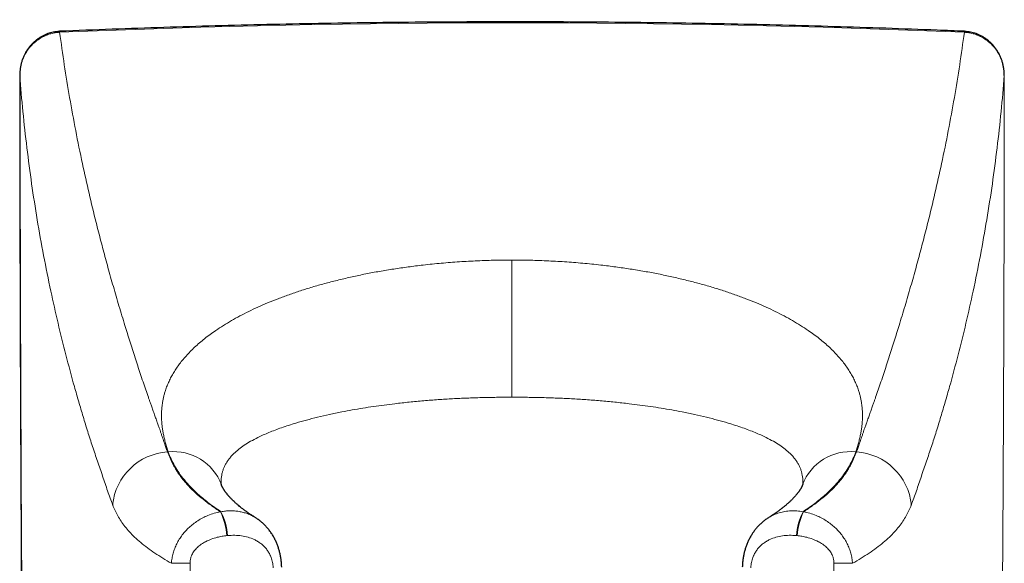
# Model space of a CAD drawing. Header units: millimetres. Extents: x 8 to 1132, y 12 to 2282.
# Tile 28 of 53: x 420 to 458, y 1646 to 1667. Entities that reach past the tile are written whole.
import ezdxf

# ---------------------------------------------------------------- set-up
doc = ezdxf.new("R2010")
doc.units = ezdxf.units.MM

msp = doc.modelspace()

# ---------------------------------------------------------------- linework, layer by layer
at = {"color": 8, "linetype": 'Continuous', "lineweight": 0}
for p, q in [((420.322, 1664.497), (420.323, 1664.497)), ((458.287, 1664.497), (458.286, 1664.497)), ((428.063, 1647.679), (428.082, 1647.681)), ((450.547, 1647.679), (450.528, 1647.681))]:
    msp.add_line(p, q, dxfattribs=at)
at = {"color": 8, "linetype": 'Continuous', "lineweight": 0, "flags": 128}
for points in [[(426.052, 1649.986), (426.048, 1649.985), (426.045, 1649.985), (426.042, 1649.985), (426.039, 1649.985), (426.036, 1649.985), (426.032, 1649.985), (426.029, 1649.985), (426.026, 1649.985)], [(452.558, 1649.986), (452.562, 1649.985), (452.565, 1649.985), (452.568, 1649.985), (452.571, 1649.985), (452.574, 1649.985), (452.578, 1649.985), (452.581, 1649.985), (452.584, 1649.985)]]:
    msp.add_lwpolyline(points, dxfattribs=at)
at = {"color": 8, "linetype": 'Continuous', "lineweight": 0}
for centre, radius, start, end in [((426.165, 1647.72), 2.269, 93.5255, 174.4497), ((426.263, 1648.035), 1.962, 20.5344, 96.193), ((452.347, 1648.035), 1.962, 83.807, 159.4656), ((452.445, 1647.72), 2.269, 5.5503, 86.4745), ((425.788, 1646.564), 2.534, 4.4333, 26.1138), ((425.87, 1646.567), 2.476, 4.5174, 26.7441), ((452.74, 1646.567), 2.476, 153.2559, 175.4826), ((452.822, 1646.564), 2.534, 153.8862, 175.5667)]:
    msp.add_arc(centre, radius, start, end, dxfattribs=at)
msp.add_ellipse((439.305, 1178.473), major_axis=(0, 488.051), ratio=0.925005, start_param=6.244539, end_param=6.321831, dxfattribs=at)
at = {"color": 7, "linetype": 'Continuous', "lineweight": 30}
for points, knots in [([(456.749, 1666.197), (456.4, 1666.211), (455.389, 1666.253), (453.714, 1666.314), (451.726, 1666.378), (449.738, 1666.433), (447.75, 1666.478), (445.761, 1666.513), (443.772, 1666.539), (441.783, 1666.556), (439.794, 1666.563), (437.806, 1666.56), (435.817, 1666.548), (433.828, 1666.527), (431.839, 1666.496), (429.851, 1666.456), (427.862, 1666.406), (425.874, 1666.347), (423.874, 1666.278), (422.536, 1666.224), (421.861, 1666.197)], [0, 0, 0, 0, 0.030019, 0.087018, 0.144016, 0.201012, 0.258006, 0.314999, 0.371992, 0.428983, 0.485974, 0.542965, 0.599956, 0.656948, 0.71394, 0.770933, 0.827927, 0.884923, 0.94192, 1, 1, 1, 1]), ([(421.861, 1666.195), (421.857, 1666.195), (421.813, 1666.193), (421.73, 1666.184), (421.616, 1666.166), (421.508, 1666.141), (421.405, 1666.109), (421.302, 1666.067), (421.198, 1666.017), (421.095, 1665.956), (420.996, 1665.887), (420.901, 1665.81), (420.811, 1665.725), (420.727, 1665.633), (420.65, 1665.534), (420.58, 1665.429), (420.518, 1665.32), (420.465, 1665.206), (420.419, 1665.088), (420.382, 1664.966), (420.353, 1664.839), (420.333, 1664.712), (420.324, 1664.598), (420.322, 1664.527), (420.322, 1664.497)], [0, 0, 0, 0, 0.004679, 0.052812, 0.098338, 0.141381, 0.184057, 0.226268, 0.272999, 0.320174, 0.367881, 0.416127, 0.464888, 0.514103, 0.563677, 0.613492, 0.66338, 0.712325, 0.762239, 0.812946, 0.86407, 0.91573, 0.965222, 1, 1, 1, 1]), ([(458.288, 1664.497), (458.287, 1664.535), (458.285, 1664.614), (458.274, 1664.737), (458.252, 1664.864), (458.221, 1664.991), (458.181, 1665.116), (458.132, 1665.237), (458.075, 1665.353), (458.009, 1665.462), (457.936, 1665.566), (457.856, 1665.663), (457.769, 1665.755), (457.675, 1665.839), (457.575, 1665.915), (457.47, 1665.983), (457.362, 1666.043), (457.254, 1666.09), (457.146, 1666.129), (457.04, 1666.157), (456.931, 1666.177), (456.834, 1666.189), (456.773, 1666.193), (456.749, 1666.195)], [0, 0, 0, 0, 0.044912, 0.093584, 0.14568, 0.197361, 0.249011, 0.300467, 0.351903, 0.402188, 0.451852, 0.501742, 0.551677, 0.601504, 0.651095, 0.700352, 0.749207, 0.797627, 0.839991, 0.884797, 0.927044, 0.971598, 1, 1, 1, 1]), ([(420.327, 1664.497), (420.327, 1664.078), (420.327, 1661.67), (420.336, 1657.308), (420.355, 1651.443), (420.384, 1645.673), (420.423, 1639.993), (420.47, 1634.397), (420.526, 1628.882), (420.592, 1623.41), (420.65, 1619.083), (420.689, 1616.567), (420.699, 1615.874)], [0, 0, 0, 0, 0.025866, 0.14854, 0.269118, 0.387738, 0.504523, 0.619582, 0.733013, 0.84477, 0.957228, 1, 1, 1, 1]), ([(428.1, 1648.723), (428.099, 1648.728), (428.096, 1648.737), (428.092, 1648.748), (428.09, 1648.755), (428.089, 1648.761), (428.088, 1648.764), (428.088, 1648.764), (428.087, 1648.768), (428.085, 1648.776), (428.085, 1648.776), (428.085, 1648.776)], [0, 0, 0, 0, 0.150288, 0.270717, 0.361433, 0.425925, 0.487079, 0.610275, 0.743443, 0.905241, 1, 1, 1, 1]), ([(429.406, 1647.457), (429.393, 1647.465), (429.355, 1647.488), (429.302, 1647.523), (429.247, 1647.559), (429.201, 1647.589), (429.158, 1647.618), (429.095, 1647.662), (429.014, 1647.72), (428.923, 1647.789), (428.84, 1647.853), (428.761, 1647.918), (428.676, 1647.991), (428.597, 1648.063), (428.522, 1648.136), (428.47, 1648.189), (428.433, 1648.229), (428.414, 1648.25), (428.396, 1648.27), (428.376, 1648.292), (428.353, 1648.32), (428.328, 1648.349), (428.306, 1648.377), (428.289, 1648.399), (428.275, 1648.418), (428.262, 1648.435), (428.248, 1648.455), (428.232, 1648.477), (428.218, 1648.499), (428.206, 1648.517), (428.195, 1648.534), (428.185, 1648.549), (428.175, 1648.567), (428.164, 1648.586), (428.153, 1648.606), (428.143, 1648.625), (428.136, 1648.639), (428.131, 1648.649), (428.128, 1648.656), (428.125, 1648.663), (428.121, 1648.67), (428.117, 1648.679), (428.112, 1648.691), (428.106, 1648.706), (428.102, 1648.717), (428.1, 1648.723)], [0, 0, 0, 0, 0.014873, 0.041964, 0.062507, 0.080192, 0.097808, 0.115357, 0.160759, 0.204256, 0.242822, 0.282253, 0.328347, 0.38449, 0.424731, 0.476717, 0.495204, 0.510199, 0.523511, 0.54046, 0.561215, 0.587289, 0.609322, 0.628315, 0.641369, 0.655301, 0.67291, 0.69416, 0.714997, 0.732461, 0.74669, 0.7628, 0.780198, 0.801568, 0.826743, 0.849875, 0.869648, 0.879934, 0.889368, 0.897951, 0.907434, 0.92227, 0.94266, 0.96858, 1, 1, 1, 1]), ([(450.51, 1648.723), (450.508, 1648.717), (450.504, 1648.707), (450.498, 1648.692), (450.492, 1648.678), (450.486, 1648.665), (450.48, 1648.651), (450.472, 1648.634), (450.464, 1648.619), (450.457, 1648.605), (450.449, 1648.592), (450.441, 1648.577), (450.43, 1648.558), (450.417, 1648.536), (450.403, 1648.516), (450.392, 1648.498), (450.382, 1648.483), (450.373, 1648.47), (450.364, 1648.458), (450.354, 1648.443), (450.341, 1648.425), (450.324, 1648.403), (450.306, 1648.38), (450.289, 1648.359), (450.272, 1648.337), (450.25, 1648.311), (450.223, 1648.279), (450.193, 1648.246), (450.163, 1648.214), (450.135, 1648.185), (450.107, 1648.156), (450.076, 1648.124), (450.04, 1648.09), (450.002, 1648.054), (449.968, 1648.022), (449.936, 1647.994), (449.905, 1647.967), (449.87, 1647.937), (449.83, 1647.903), (449.79, 1647.87), (449.754, 1647.841), (449.725, 1647.818), (449.699, 1647.798), (449.671, 1647.776), (449.635, 1647.749), (449.592, 1647.717), (449.546, 1647.684), (449.505, 1647.655), (449.472, 1647.632), (449.445, 1647.614), (449.418, 1647.595), (449.385, 1647.573), (449.341, 1647.544), (449.286, 1647.508), (449.239, 1647.478), (449.21, 1647.46), (449.204, 1647.456)], [0, 0, 0, 0, 0.032232, 0.058412, 0.07868, 0.097122, 0.115481, 0.138746, 0.158878, 0.176853, 0.190651, 0.205757, 0.225682, 0.250154, 0.271814, 0.288235, 0.301378, 0.312416, 0.323033, 0.334855, 0.350254, 0.369271, 0.389957, 0.407285, 0.420984, 0.441854, 0.467992, 0.493974, 0.516917, 0.537461, 0.557294, 0.578301, 0.6025, 0.627758, 0.650009, 0.665769, 0.683198, 0.702855, 0.72475, 0.747193, 0.765813, 0.780049, 0.790851, 0.803739, 0.820412, 0.840889, 0.862654, 0.881572, 0.894361, 0.905349, 0.915031, 0.928083, 0.945669, 0.967379, 0.993523, 1, 1, 1, 1]), ([(450.526, 1648.777), (450.526, 1648.777), (450.526, 1648.777), (450.525, 1648.775), (450.524, 1648.772), (450.523, 1648.766), (450.52, 1648.757), (450.516, 1648.743), (450.512, 1648.73), (450.51, 1648.723)], [0, 0, 0, 0, 0.087041, 0.191262, 0.303865, 0.427171, 0.571567, 0.762025, 1, 1, 1, 1]), ([(430.424, 1645.549), (430.422, 1645.585), (430.418, 1645.673), (430.404, 1645.809), (430.383, 1645.954), (430.354, 1646.093), (430.319, 1646.228), (430.275, 1646.36), (430.223, 1646.492), (430.162, 1646.624), (430.091, 1646.753), (430.012, 1646.876), (429.926, 1646.993), (429.833, 1647.102), (429.735, 1647.202), (429.631, 1647.294), (429.524, 1647.378), (429.447, 1647.427), (429.409, 1647.452)], [0, 0, 0, 0, 0.047664, 0.115234, 0.179511, 0.241383, 0.301486, 0.364238, 0.425659, 0.491743, 0.557599, 0.623034, 0.687939, 0.753004, 0.815765, 0.877184, 0.938841, 1, 1, 1, 1]), ([(449.2, 1647.451), (449.181, 1647.439), (449.122, 1647.403), (449.028, 1647.334), (448.921, 1647.244), (448.82, 1647.148), (448.728, 1647.046), (448.643, 1646.939), (448.564, 1646.826), (448.492, 1646.706), (448.427, 1646.58), (448.369, 1646.45), (448.32, 1646.318), (448.279, 1646.185), (448.246, 1646.052), (448.221, 1645.914), (448.202, 1645.771), (448.19, 1645.649), (448.187, 1645.574), (448.186, 1645.549)], [0, 0, 0, 0, 0.030503, 0.09373, 0.156683, 0.219354, 0.2817, 0.341554, 0.403628, 0.46622, 0.529367, 0.59305, 0.657208, 0.716346, 0.777694, 0.838701, 0.901544, 0.966824, 1, 1, 1, 1])]:
    msp.add_open_spline(points, degree=3, knots=knots, dxfattribs=at)
at = {"color": 8, "linetype": 'Continuous', "lineweight": 0}
for points, knots in [([(421.863, 1666.159), (421.863, 1666.159), (421.806, 1666.157), (421.693, 1666.145), (421.526, 1666.11), (421.337, 1666.048), (421.134, 1665.949), (420.924, 1665.803), (420.741, 1665.625), (420.601, 1665.44), (420.499, 1665.261), (420.428, 1665.095), (420.37, 1664.912), (420.332, 1664.712), (420.323, 1664.569), (420.323, 1664.497), (420.323, 1664.497)], [0, 0, 0, 0, 0.000024, 0.067882, 0.135946, 0.203807, 0.304814, 0.405833, 0.508224, 0.610632, 0.682952, 0.755483, 0.827814, 0.913893, 0.999976, 1, 1, 1, 1]), ([(421.863, 1666.159), (421.862, 1666.173), (421.861, 1666.195), (421.861, 1666.194), (421.861, 1666.193)], [0, 0, 0, 0, 0.628711, 1, 1, 1, 1]), ([(421.863, 1666.159), (421.92, 1665.741), (422.036, 1664.901), (422.244, 1663.639), (422.477, 1662.368), (422.728, 1661.142), (422.993, 1659.96), (423.204, 1659.084), (423.36, 1658.467), (423.451, 1658.117), (423.541, 1657.774), (423.633, 1657.435), (423.762, 1656.963), (423.933, 1656.356), (424.151, 1655.61), (424.333, 1655.009), (424.474, 1654.555), (424.569, 1654.249), (424.668, 1653.936), (424.769, 1653.622), (424.87, 1653.312), (424.972, 1653.002), (425.075, 1652.694), (425.179, 1652.388), (425.255, 1652.168), (425.303, 1652.033), (425.322, 1651.978), (425.342, 1651.923), (425.363, 1651.862), (425.388, 1651.793), (425.415, 1651.718), (425.444, 1651.636), (425.475, 1651.55), (425.506, 1651.463), (425.536, 1651.38), (425.565, 1651.296), (425.595, 1651.212), (425.625, 1651.128), (425.651, 1651.054), (425.677, 1650.982), (425.705, 1650.901), (425.738, 1650.805), (425.777, 1650.693), (425.814, 1650.584), (425.851, 1650.477), (425.884, 1650.379), (425.917, 1650.285), (425.947, 1650.198), (425.975, 1650.12), (426.001, 1650.05), (426.018, 1650.006), (426.026, 1649.985)], [0, 0, 0, 0, 0.0770791, 0.1547178, 0.2329211, 0.3116935, 0.3814878, 0.4517294, 0.4738983, 0.495843, 0.5166423, 0.5376151, 0.5587612, 0.6041912, 0.6504025, 0.6973959, 0.7160717, 0.7348683, 0.7543163, 0.7742399, 0.7934593, 0.8119746, 0.8318759, 0.8508941, 0.8690293, 0.8729006, 0.8760328, 0.8793287, 0.8831267, 0.8874269, 0.8922291, 0.8972168, 0.9026509, 0.908258, 0.9134083, 0.9182399, 0.9239282, 0.9291002, 0.933756, 0.9378954, 0.9424266, 0.9488475, 0.9557901, 0.9632546, 0.9693196, 0.9756577, 0.9815207, 0.9868864, 0.9917548, 0.996126, 1, 1, 1, 1]), ([(456.747, 1666.159), (456.69, 1665.741), (456.574, 1664.901), (456.366, 1663.639), (456.133, 1662.368), (455.882, 1661.142), (455.617, 1659.96), (455.406, 1659.084), (455.25, 1658.467), (455.159, 1658.117), (455.069, 1657.774), (454.977, 1657.435), (454.848, 1656.963), (454.677, 1656.356), (454.459, 1655.61), (454.277, 1655.009), (454.136, 1654.555), (454.041, 1654.249), (453.942, 1653.936), (453.841, 1653.622), (453.74, 1653.312), (453.638, 1653.002), (453.535, 1652.694), (453.431, 1652.388), (453.355, 1652.168), (453.307, 1652.033), (453.288, 1651.978), (453.268, 1651.923), (453.247, 1651.862), (453.222, 1651.793), (453.195, 1651.718), (453.166, 1651.636), (453.135, 1651.55), (453.104, 1651.463), (453.074, 1651.38), (453.044, 1651.296), (453.015, 1651.212), (452.985, 1651.128), (452.959, 1651.054), (452.933, 1650.982), (452.905, 1650.901), (452.872, 1650.805), (452.833, 1650.693), (452.796, 1650.584), (452.759, 1650.477), (452.726, 1650.379), (452.693, 1650.285), (452.663, 1650.198), (452.635, 1650.12), (452.609, 1650.05), (452.592, 1650.006), (452.584, 1649.985)], [0, 0, 0, 0, 0.077079, 0.154718, 0.232921, 0.311694, 0.381488, 0.451729, 0.473898, 0.495843, 0.516642, 0.537615, 0.558761, 0.604191, 0.650402, 0.697396, 0.716072, 0.734868, 0.754316, 0.77424, 0.793459, 0.811975, 0.831876, 0.850894, 0.869029, 0.872901, 0.876033, 0.879329, 0.883127, 0.887427, 0.892229, 0.897217, 0.902651, 0.908258, 0.913408, 0.91824, 0.923928, 0.9291, 0.933756, 0.937895, 0.942427, 0.948847, 0.95579, 0.963255, 0.96932, 0.975658, 0.981521, 0.986886, 0.991755, 0.996126, 1, 1, 1, 1]), ([(456.747, 1666.159), (456.748, 1666.173), (456.749, 1666.195), (456.749, 1666.194), (456.749, 1666.193)], [0, 0, 0, 0, 0.628737, 1, 1, 1, 1]), ([(456.747, 1666.159), (456.747, 1666.159), (456.804, 1666.157), (456.917, 1666.145), (457.084, 1666.11), (457.273, 1666.048), (457.476, 1665.949), (457.685, 1665.803), (457.869, 1665.625), (458.009, 1665.44), (458.11, 1665.261), (458.182, 1665.095), (458.24, 1664.912), (458.278, 1664.712), (458.287, 1664.569), (458.287, 1664.497), (458.287, 1664.497)], [0, 0, 0, 0, 0.000024, 0.067882, 0.135946, 0.203807, 0.304814, 0.405833, 0.508224, 0.610632, 0.682952, 0.755483, 0.827814, 0.913893, 0.999976, 1, 1, 1, 1]), ([(420.322, 1664.497), (420.322, 1664.164), (420.323, 1662.497), (420.329, 1658.164), (420.35, 1651.497), (420.397, 1643.095), (420.469, 1634.289), (420.567, 1625.081), (420.654, 1618.943), (420.697, 1615.874)], [0, 0, 0, 0, 0.020566, 0.102828, 0.267352, 0.431877, 0.621251, 0.810626, 1, 1, 1, 1]), ([(423.907, 1647.94), (423.841, 1648.118), (423.708, 1648.477), (423.522, 1649.053), (423.323, 1649.624), (423.128, 1650.196), (422.944, 1650.769), (422.767, 1651.344), (422.597, 1651.922), (422.371, 1652.714), (422.1, 1653.722), (421.796, 1654.949), (421.508, 1656.226), (421.24, 1657.555), (420.993, 1658.934), (420.778, 1660.318), (420.595, 1661.707), (420.439, 1663.1), (420.361, 1664.032), (420.323, 1664.497)], [0, 0, 0, 0, 0.034622, 0.069727, 0.105324, 0.140935, 0.176449, 0.211915, 0.247391, 0.282886, 0.357267, 0.431647, 0.506023, 0.588349, 0.670677, 0.753008, 0.83534, 0.917671, 1, 1, 1, 1]), ([(454.703, 1647.94), (454.769, 1648.118), (454.901, 1648.477), (455.088, 1649.053), (455.287, 1649.624), (455.482, 1650.196), (455.666, 1650.769), (455.843, 1651.344), (456.013, 1651.922), (456.239, 1652.714), (456.51, 1653.722), (456.814, 1654.949), (457.102, 1656.226), (457.37, 1657.555), (457.616, 1658.934), (457.832, 1660.318), (458.015, 1661.707), (458.171, 1663.1), (458.249, 1664.032), (458.287, 1664.497)], [0, 0, 0, 0, 0.034622, 0.069727, 0.105324, 0.140935, 0.176449, 0.211915, 0.247391, 0.282886, 0.357267, 0.431647, 0.506023, 0.588349, 0.670677, 0.753008, 0.83534, 0.917671, 1, 1, 1, 1]), ([(458.288, 1664.497), (458.288, 1664.164), (458.287, 1662.497), (458.281, 1658.164), (458.26, 1651.497), (458.212, 1643.095), (458.157, 1635.847), (458.105, 1631.267), (458.088, 1629.755)], [0, 0, 0, 0, 0.028783, 0.143916, 0.374181, 0.604447, 0.869492, 1, 1, 1, 1]), ([(426.052, 1649.986), (426.032, 1650.043), (425.995, 1650.156), (425.946, 1650.325), (425.903, 1650.49), (425.867, 1650.652), (425.838, 1650.812), (425.816, 1650.968), (425.8, 1651.127), (425.791, 1651.278), (425.79, 1651.422), (425.793, 1651.554), (425.802, 1651.684), (425.817, 1651.813), (425.836, 1651.94), (425.861, 1652.066), (425.891, 1652.191), (425.932, 1652.332), (425.986, 1652.489), (426.058, 1652.663), (426.141, 1652.835), (426.235, 1653.005), (426.34, 1653.174), (426.457, 1653.341), (426.587, 1653.51), (426.732, 1653.68), (426.893, 1653.852), (427.066, 1654.021), (427.252, 1654.187), (427.451, 1654.35), (427.662, 1654.511), (427.902, 1654.682), (428.175, 1654.86), (428.483, 1655.046), (428.808, 1655.225), (429.149, 1655.399), (429.506, 1655.568), (429.883, 1655.732), (430.283, 1655.892), (430.705, 1656.048), (431.145, 1656.197), (431.602, 1656.34), (432.073, 1656.474), (432.563, 1656.602), (433.07, 1656.722), (433.594, 1656.833), (434.129, 1656.935), (434.675, 1657.027), (435.231, 1657.108), (435.836, 1657.185), (436.489, 1657.254), (437.188, 1657.311), (437.89, 1657.351), (438.596, 1657.376), (439.069, 1657.379), (439.305, 1657.381)], [0, 0, 0, 0, 0.017343, 0.034326, 0.050953, 0.067227, 0.083151, 0.098728, 0.113961, 0.130713, 0.143933, 0.156998, 0.16991, 0.182674, 0.195292, 0.207768, 0.220105, 0.232307, 0.249687, 0.266944, 0.284089, 0.301134, 0.318092, 0.334975, 0.351795, 0.369589, 0.387272, 0.404858, 0.422366, 0.439812, 0.457213, 0.474587, 0.495946, 0.517142, 0.538207, 0.559173, 0.580075, 0.600948, 0.622572, 0.644247, 0.666012, 0.687939, 0.70978, 0.731576, 0.754037, 0.776398, 0.798704, 0.821001, 0.843336, 0.865773, 0.892842, 0.919714, 0.946474, 0.973208, 1, 1, 1, 1]), ([(452.558, 1649.986), (452.578, 1650.043), (452.615, 1650.156), (452.664, 1650.325), (452.707, 1650.49), (452.743, 1650.652), (452.772, 1650.812), (452.794, 1650.968), (452.81, 1651.127), (452.819, 1651.278), (452.82, 1651.422), (452.817, 1651.554), (452.808, 1651.684), (452.793, 1651.813), (452.774, 1651.94), (452.749, 1652.066), (452.719, 1652.191), (452.678, 1652.332), (452.624, 1652.489), (452.552, 1652.663), (452.469, 1652.835), (452.375, 1653.005), (452.27, 1653.174), (452.153, 1653.341), (452.023, 1653.51), (451.878, 1653.68), (451.717, 1653.852), (451.544, 1654.021), (451.358, 1654.187), (451.159, 1654.35), (450.948, 1654.511), (450.708, 1654.682), (450.435, 1654.86), (450.127, 1655.046), (449.802, 1655.225), (449.461, 1655.399), (449.104, 1655.568), (448.727, 1655.732), (448.327, 1655.892), (447.905, 1656.048), (447.465, 1656.197), (447.008, 1656.34), (446.537, 1656.474), (446.047, 1656.602), (445.54, 1656.722), (445.016, 1656.833), (444.481, 1656.935), (443.935, 1657.027), (443.379, 1657.108), (442.774, 1657.185), (442.121, 1657.254), (441.422, 1657.311), (440.72, 1657.351), (440.014, 1657.376), (439.541, 1657.379), (439.305, 1657.381)], [0, 0, 0, 0, 0.017343, 0.034326, 0.050953, 0.067227, 0.083151, 0.098728, 0.113961, 0.130713, 0.143933, 0.156998, 0.16991, 0.182674, 0.195292, 0.207768, 0.220105, 0.232307, 0.249687, 0.266944, 0.284089, 0.301134, 0.318092, 0.334975, 0.351795, 0.369589, 0.387272, 0.404858, 0.422366, 0.439812, 0.457213, 0.474587, 0.495946, 0.517142, 0.538207, 0.559173, 0.580075, 0.600948, 0.622572, 0.644247, 0.666012, 0.687939, 0.70978, 0.731576, 0.754037, 0.776398, 0.798704, 0.821001, 0.843336, 0.865773, 0.892842, 0.919714, 0.946474, 0.973208, 1, 1, 1, 1]), ([(439.305, 1652.093), (439.305, 1652.228), (439.305, 1652.497), (439.305, 1652.898), (439.305, 1653.294), (439.305, 1653.684), (439.305, 1654.064), (439.305, 1654.435), (439.305, 1654.793), (439.305, 1655.139), (439.305, 1655.47), (439.305, 1655.784), (439.305, 1656.079), (439.305, 1656.355), (439.305, 1656.611), (439.305, 1656.846), (439.305, 1657.052), (439.305, 1657.232), (439.305, 1657.331), (439.305, 1657.381)], [0, 0, 0, 0, 0.059207, 0.118616, 0.178093, 0.237502, 0.296709, 0.355916, 0.415325, 0.474803, 0.534212, 0.593418, 0.652625, 0.712034, 0.771512, 0.830921, 0.890127, 0.945064, 1, 1, 1, 1]), ([(439.305, 1652.093), (439.107, 1652.093), (438.715, 1652.091), (438.135, 1652.08), (437.569, 1652.062), (437.011, 1652.037), (436.456, 1652.003), (435.897, 1651.96), (435.338, 1651.907), (434.83, 1651.851), (434.372, 1651.794), (433.96, 1651.736), (433.55, 1651.672), (433.142, 1651.602), (432.709, 1651.52), (432.26, 1651.428), (431.805, 1651.323), (431.374, 1651.214), (431.004, 1651.108), (430.688, 1651.01), (430.42, 1650.92), (430.168, 1650.828), (429.932, 1650.735), (429.711, 1650.64), (429.472, 1650.527), (429.224, 1650.396), (428.977, 1650.244), (428.763, 1650.088), (428.6, 1649.945), (428.478, 1649.818), (428.387, 1649.708), (428.31, 1649.597), (428.245, 1649.485), (428.193, 1649.373), (428.152, 1649.26), (428.121, 1649.145), (428.1, 1649.028), (428.089, 1648.906), (428.085, 1648.818), (428.088, 1648.769), (428.088, 1648.762)], [0, 0, 0, 0, 0.032783, 0.064942, 0.096481, 0.127404, 0.159025, 0.191239, 0.224033, 0.257413, 0.282649, 0.308371, 0.334679, 0.361573, 0.389057, 0.422782, 0.456283, 0.489591, 0.52271, 0.546993, 0.57112, 0.595001, 0.618636, 0.642027, 0.665174, 0.699438, 0.73316, 0.766344, 0.798995, 0.820617, 0.841822, 0.862539, 0.882768, 0.902512, 0.921773, 0.940554, 0.959635, 0.978489, 0.997081, 1, 1, 1, 1]), ([(439.305, 1652.093), (439.503, 1652.093), (439.895, 1652.091), (440.475, 1652.08), (441.041, 1652.062), (441.599, 1652.037), (442.154, 1652.003), (442.713, 1651.96), (443.272, 1651.907), (443.78, 1651.851), (444.238, 1651.794), (444.65, 1651.736), (445.06, 1651.672), (445.468, 1651.602), (445.901, 1651.52), (446.35, 1651.428), (446.805, 1651.323), (447.236, 1651.214), (447.606, 1651.108), (447.922, 1651.01), (448.19, 1650.92), (448.442, 1650.828), (448.678, 1650.735), (448.899, 1650.64), (449.138, 1650.527), (449.386, 1650.396), (449.633, 1650.244), (449.847, 1650.088), (450.009, 1649.945), (450.132, 1649.818), (450.223, 1649.708), (450.3, 1649.597), (450.365, 1649.485), (450.417, 1649.373), (450.458, 1649.26), (450.489, 1649.145), (450.51, 1649.028), (450.521, 1648.906), (450.525, 1648.818), (450.522, 1648.769), (450.522, 1648.762)], [0, 0, 0, 0, 0.032784, 0.064943, 0.096482, 0.127406, 0.159027, 0.191241, 0.224036, 0.257416, 0.282652, 0.308375, 0.334683, 0.361578, 0.389061, 0.422787, 0.456288, 0.489597, 0.522716, 0.546999, 0.571127, 0.595009, 0.618644, 0.642035, 0.665182, 0.699447, 0.733169, 0.766354, 0.799005, 0.820627, 0.841833, 0.862549, 0.882779, 0.902523, 0.921785, 0.940566, 0.959647, 0.978501, 0.997094, 1, 1, 1, 1]), ([(426.026, 1649.985), (426.033, 1649.966), (426.048, 1649.927), (426.071, 1649.869), (426.096, 1649.809), (426.123, 1649.747), (426.151, 1649.684), (426.179, 1649.623), (426.214, 1649.551), (426.258, 1649.463), (426.318, 1649.354), (426.385, 1649.242), (426.456, 1649.135), (426.526, 1649.036), (426.6, 1648.94), (426.677, 1648.846), (426.756, 1648.754), (426.891, 1648.608), (427.094, 1648.408), (427.386, 1648.158), (427.706, 1647.914), (427.944, 1647.757), (428.063, 1647.679)], [0, 0, 0, 0, 0.023648, 0.047921, 0.072819, 0.098342, 0.124491, 0.151266, 0.174179, 0.214854, 0.26065, 0.311542, 0.354704, 0.396281, 0.437117, 0.477219, 0.51659, 0.555236, 0.667268, 0.778701, 0.889593, 1, 1, 1, 1]), ([(428.082, 1647.681), (428.002, 1647.735), (427.845, 1647.84), (427.627, 1648.001), (427.424, 1648.161), (427.238, 1648.32), (427.066, 1648.479), (426.873, 1648.673), (426.668, 1648.905), (426.463, 1649.174), (426.293, 1649.444), (426.153, 1649.715), (426.085, 1649.895), (426.052, 1649.986)], [0, 0, 0, 0, 0.074899, 0.148544, 0.220947, 0.292123, 0.362085, 0.430845, 0.546668, 0.661422, 0.775181, 0.888018, 1, 1, 1, 1]), ([(450.528, 1647.681), (450.608, 1647.735), (450.765, 1647.84), (450.983, 1648.001), (451.186, 1648.161), (451.372, 1648.32), (451.543, 1648.479), (451.737, 1648.673), (451.942, 1648.905), (452.146, 1649.174), (452.317, 1649.444), (452.457, 1649.715), (452.525, 1649.895), (452.558, 1649.986)], [0, 0, 0, 0, 0.074899, 0.148544, 0.220947, 0.292123, 0.362085, 0.430845, 0.546668, 0.661422, 0.775181, 0.888018, 1, 1, 1, 1]), ([(452.584, 1649.985), (452.577, 1649.966), (452.562, 1649.927), (452.538, 1649.869), (452.514, 1649.809), (452.487, 1649.747), (452.459, 1649.684), (452.431, 1649.623), (452.396, 1649.551), (452.352, 1649.463), (452.292, 1649.354), (452.225, 1649.242), (452.154, 1649.135), (452.084, 1649.036), (452.01, 1648.94), (451.933, 1648.846), (451.854, 1648.754), (451.719, 1648.608), (451.516, 1648.408), (451.224, 1648.158), (450.904, 1647.914), (450.666, 1647.757), (450.547, 1647.679)], [0, 0, 0, 0, 0.023648, 0.047921, 0.072819, 0.098342, 0.124491, 0.151266, 0.174179, 0.214854, 0.26065, 0.311542, 0.354704, 0.396281, 0.437117, 0.477219, 0.51659, 0.555236, 0.667268, 0.778701, 0.889593, 1, 1, 1, 1]), ([(426.173, 1645.692), (426.06, 1645.757), (425.835, 1645.887), (425.528, 1646.087), (425.243, 1646.29), (424.984, 1646.495), (424.754, 1646.7), (424.552, 1646.904), (424.377, 1647.106), (424.229, 1647.308), (424.105, 1647.515), (423.998, 1647.724), (423.937, 1647.868), (423.907, 1647.94)], [0, 0, 0, 0, 0.0948146, 0.1893102, 0.2837082, 0.3780911, 0.4725532, 0.5620407, 0.6518603, 0.7412091, 0.8281534, 0.9141909, 1, 1, 1, 1]), ([(452.437, 1645.692), (452.55, 1645.757), (452.775, 1645.887), (453.082, 1646.087), (453.367, 1646.29), (453.626, 1646.495), (453.856, 1646.7), (454.058, 1646.904), (454.233, 1647.106), (454.381, 1647.308), (454.505, 1647.515), (454.612, 1647.724), (454.673, 1647.868), (454.703, 1647.94)], [0, 0, 0, 0, 0.0948146, 0.1893102, 0.2837082, 0.3780911, 0.4725532, 0.5620407, 0.6518603, 0.7412091, 0.8281534, 0.9141909, 1, 1, 1, 1]), ([(426.173, 1645.692), (426.173, 1645.693), (426.177, 1645.757), (426.193, 1645.887), (426.235, 1646.078), (426.296, 1646.265), (426.376, 1646.447), (426.474, 1646.621), (426.587, 1646.786), (426.715, 1646.938), (426.855, 1647.079), (427.012, 1647.213), (427.188, 1647.336), (427.379, 1647.447), (427.59, 1647.545), (427.819, 1647.626), (427.982, 1647.664), (428.063, 1647.679), (428.063, 1647.679)], [0, 0, 0, 0, 0.0000201, 0.0658074, 0.1317506, 0.1975321, 0.264512, 0.3316606, 0.3986524, 0.4650818, 0.5316592, 0.5981003, 0.6731044, 0.748301, 0.8233123, 0.9116461, 0.9999799, 1, 1, 1, 1]), ([(428.082, 1647.681), (428.082, 1647.681), (428.14, 1647.692), (428.257, 1647.708), (428.433, 1647.718), (428.608, 1647.713), (428.78, 1647.693), (428.944, 1647.657), (429.104, 1647.608), (429.256, 1647.541), (429.359, 1647.489), (429.407, 1647.455), (429.41, 1647.453)], [0, 0, 0, 0, 0.000039, 0.122002, 0.243965, 0.369619, 0.495271, 0.617526, 0.739781, 0.865769, 0.991756, 1, 1, 1, 1]), ([(450.528, 1647.681), (450.528, 1647.681), (450.449, 1647.696), (450.291, 1647.715), (450.056, 1647.718), (449.828, 1647.694), (449.608, 1647.644), (449.401, 1647.564), (449.265, 1647.5), (449.202, 1647.455), (449.199, 1647.452)], [0, 0, 0, 0, 0.000039, 0.164825, 0.330158, 0.494941, 0.66014, 0.825893, 0.991092, 1, 1, 1, 1]), ([(452.437, 1645.692), (452.437, 1645.693), (452.432, 1645.757), (452.417, 1645.887), (452.375, 1646.078), (452.314, 1646.265), (452.234, 1646.447), (452.136, 1646.621), (452.023, 1646.786), (451.895, 1646.938), (451.755, 1647.079), (451.597, 1647.213), (451.422, 1647.336), (451.231, 1647.447), (451.02, 1647.545), (450.791, 1647.626), (450.628, 1647.664), (450.547, 1647.679), (450.546, 1647.679)], [0, 0, 0, 0, 0.00002, 0.065807, 0.131751, 0.197532, 0.264512, 0.331661, 0.398652, 0.465082, 0.531659, 0.5981, 0.673104, 0.748301, 0.823312, 0.911646, 0.99998, 1, 1, 1, 1]), ([(428.314, 1646.76), (428.251, 1646.752), (428.125, 1646.738), (427.922, 1646.693), (427.708, 1646.627), (427.503, 1646.536), (427.322, 1646.428), (427.173, 1646.309), (427.049, 1646.172), (426.964, 1646.033), (426.914, 1645.897), (426.893, 1645.787), (426.891, 1645.719), (426.89, 1645.693)], [0, 0, 0, 0, 0.100135, 0.200263, 0.322791, 0.445248, 0.545485, 0.645602, 0.737494, 0.829183, 0.894839, 0.960476, 1, 1, 1, 1]), ([(428.339, 1646.762), (428.339, 1646.762), (428.331, 1646.761), (428.323, 1646.761), (428.314, 1646.76)], [0, 0, 0, 0, 0.001735, 1, 1, 1, 1]), ([(430.098, 1645.516), (430.097, 1645.538), (430.092, 1645.626), (430.066, 1645.776), (430.022, 1645.912), (429.972, 1646.029), (429.918, 1646.13), (429.835, 1646.248), (429.737, 1646.357), (429.625, 1646.454), (429.498, 1646.54), (429.336, 1646.626), (429.131, 1646.702), (428.879, 1646.756), (428.614, 1646.779), (428.431, 1646.768), (428.339, 1646.762)], [0, 0, 0, 0, 0.025368, 0.100092, 0.174861, 0.194102, 0.254303, 0.314768, 0.375056, 0.44071, 0.506568, 0.572279, 0.677906, 0.783571, 0.891783, 1, 1, 1, 1]), ([(448.511, 1645.516), (448.513, 1645.538), (448.518, 1645.626), (448.544, 1645.776), (448.587, 1645.912), (448.638, 1646.029), (448.692, 1646.13), (448.775, 1646.248), (448.873, 1646.357), (448.985, 1646.454), (449.112, 1646.54), (449.274, 1646.626), (449.479, 1646.702), (449.731, 1646.756), (449.996, 1646.779), (450.179, 1646.768), (450.271, 1646.762)], [0, 0, 0, 0, 0.025368, 0.100092, 0.174861, 0.194102, 0.254303, 0.314768, 0.375056, 0.44071, 0.506568, 0.572279, 0.677906, 0.783571, 0.891783, 1, 1, 1, 1]), ([(450.271, 1646.762), (450.271, 1646.762), (450.279, 1646.761), (450.287, 1646.761), (450.296, 1646.76)], [0, 0, 0, 0, 0.001735, 1, 1, 1, 1]), ([(450.296, 1646.76), (450.359, 1646.752), (450.485, 1646.738), (450.688, 1646.693), (450.902, 1646.627), (451.107, 1646.536), (451.288, 1646.428), (451.437, 1646.309), (451.561, 1646.172), (451.646, 1646.033), (451.696, 1645.897), (451.717, 1645.787), (451.719, 1645.719), (451.72, 1645.693)], [0, 0, 0, 0, 0.1001352, 0.2002634, 0.3227906, 0.4452484, 0.5454846, 0.6456018, 0.7374939, 0.8291834, 0.8948394, 0.9604762, 1, 1, 1, 1]), ([(426.89, 1645.693), (426.894, 1644.36), (426.9, 1641.693), (426.93, 1636.376), (426.993, 1629.742), (427.096, 1622.502), (427.184, 1617.913), (427.221, 1615.974)], [0, 0, 0, 0, 0.134581, 0.269163, 0.536709, 0.804262, 1, 1, 1, 1]), ([(451.72, 1645.693), (451.716, 1644.36), (451.71, 1641.693), (451.68, 1636.376), (451.617, 1629.742), (451.514, 1622.502), (451.426, 1617.913), (451.389, 1615.974)], [0, 0, 0, 0, 0.134581, 0.269163, 0.536709, 0.804262, 1, 1, 1, 1]), ([(452.437, 1645.692), (452.417, 1645.693), (452.376, 1645.693), (452.302, 1645.693), (452.22, 1645.693), (452.131, 1645.693), (452.035, 1645.693), (451.934, 1645.693), (451.828, 1645.693), (451.756, 1645.693), (451.72, 1645.693)], [0, 0, 0, 0, 0.125, 0.25, 0.375, 0.5, 0.625, 0.75, 0.875, 1, 1, 1, 1])]:
    msp.add_open_spline(points, degree=3, knots=knots, dxfattribs=at)
msp.add_open_spline([(426.173, 1645.692), (426.193, 1645.693), (426.234, 1645.693), (426.308, 1645.693), (426.39, 1645.693), (426.479, 1645.693), (426.575, 1645.693), (426.676, 1645.693), (426.782, 1645.693), (426.854, 1645.693), (426.89, 1645.693)], degree=3, dxfattribs=at)

doc.saveas('drawing.dxf')
